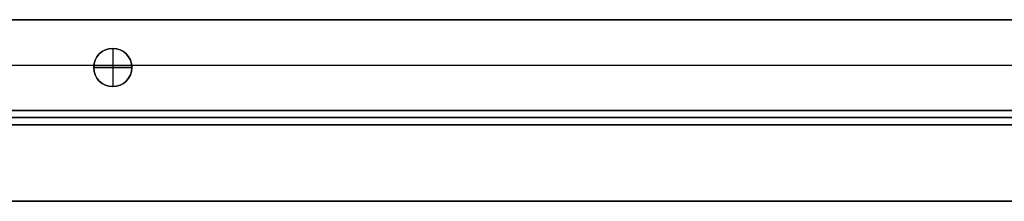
# Model space of a CAD drawing. Header units: millimetres. Extents: x -9 to 841, y -464 to 386.
# Tile 13 of 24: x 428 to 635, y -464 to -426. Entities that reach past the tile are written whole.
import ezdxf

# ---------------------------------------------------------------- set-up
doc = ezdxf.new("R2010")
doc.units = ezdxf.units.MM
doc.header["$MEASUREMENT"] = 0

msp = doc.modelspace()

# ---------------------------------------------------------------- linework, layer by layer
for p, q in [((58.08, -426.45, -36.5), (773.73, -426.45, -36.5)), ((447.91, -432.45, -22.5), (447.91, -432.45, -0.5)), ((447.91, -432.45, -22.5), (447.91, -440.45, -22.5)), ((447.91, -432.45, 11.5), (447.91, -432.45, -0.5)), ((447.91, -432.45, 11.5), (447.91, -440.45, 11.5)), ((418.36, -435.95, -0.5), (443.94, -435.95, -0.5)), ((419.88, -435.95, -72.5), (699.94, -435.95, -72.5)), ((443.91, -436.45, -22.5), (443.91, -436.45, -0.5)), ((443.91, -436.45, -22.5), (451.91, -436.45, -22.5)), ((443.91, -436.45, 11.5), (443.91, -436.45, -0.5)), ((451.91, -436.45, 11.5), (443.91, -436.45, 11.5)), ((451.88, -435.95, -0.5), (667.94, -435.95, -0.5)), ((451.91, -436.45, -22.5), (451.91, -436.45, -0.5)), ((451.91, -436.45, 11.5), (451.91, -436.45, -0.5)), ((447.91, -440.45, -22.5), (447.91, -440.45, -0.5)), ((447.91, -440.45, 11.5), (447.91, -440.45, -0.5)), ((50.21, -445.45, -36.5), (781.6, -445.45, -36.5)), ((720.76, -445.45, -20.5), (110.76, -445.45, -20.5)), ((110.76, -446.95, -40.5), (720.76, -446.95, -40.5)), ((720.76, -446.95, -0.5), (110.76, -446.95, -0.5)), ((720.76, -448.45, -20.5), (110.76, -448.45, -20.5)), ((8.81, -464.45, 9), (823.01, -464.45, 9))]:
    msp.add_line(p, q)
for centre in [(447.91, -436.45, -11.5), (447.91, -436.45, 5.5)]:
    msp.add_circle(centre, 4)
for centre, start, end in [((447.91, -436.45, -0.5), 360, 180), ((447.91, -436.45, -22.5), 0, 180), ((447.91, -436.45, -0.5), 0, 180), ((447.91, -436.45, 11.5), 0, 180), ((447.91, -436.45, -0.5), 180, 0), ((447.91, -436.45, -22.5), 180, 360), ((447.91, -436.45, -0.5), 180, 0), ((447.91, -436.45, 11.5), 180, 0)]:
    msp.add_arc(centre, 4, start, end)
for points in [[(58.08, -426.45, -72.5), (415.91, -426.45, -72.5), (773.73, -426.45, -72.5)], [(706.6, -426.45, -0.5), (415.91, -426.45, -0.5), (125.21, -426.45, -0.5)], [(50.21, -445.45, -72.5), (415.91, -445.45, -72.5), (781.6, -445.45, -72.5)], [(110.76, -445.45, -40.5), (415.76, -445.45, -40.5), (720.76, -445.45, -40.5)], [(720.76, -445.45, -0.5), (415.76, -445.45, -0.5), (110.76, -445.45, -0.5)], [(706.6, -445.45, -0.5), (415.91, -445.45, -0.5), (125.21, -445.45, -0.5)], [(720.76, -448.45, -40.5), (415.76, -448.45, -40.5), (110.76, -448.45, -40.5)], [(110.76, -448.45, -0.5), (415.76, -448.45, -0.5), (720.76, -448.45, -0.5)], [(823.01, -464.45, -0.5), (415.91, -464.45, -0.5), (8.81, -464.45, -0.5)], [(8.81, -464.45, 18.5), (415.91, -464.45, 18.5), (823.01, -464.45, 18.5)]]:
    msp.add_open_spline(points, degree=2)

doc.saveas('drawing.dxf')
